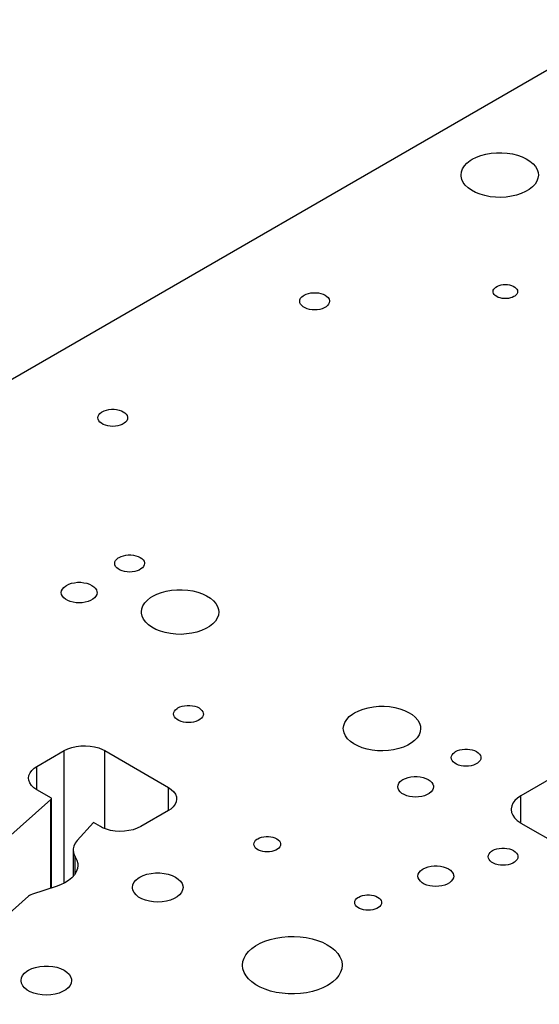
# Model space of a CAD drawing. Header units: inches. Extents: x 3 to 289, y 4 to 291.
# Tile 184 of 256: x 161.36 to 166.82, y 117.62 to 127.97. Entities that reach past the tile are written whole.
import ezdxf

# ---------------------------------------------------------------- set-up
doc = ezdxf.new("R2010")
doc.units = ezdxf.units.IN
doc.header["$LTSCALE"] = 0.5
doc.header["$MEASUREMENT"] = 0
doc.layers.add('MFB', color=7, linetype='Continuous')

msp = doc.modelspace()

# ---------------------------------------------------------------- linework, layer by layer
at = {"layer": 'MFB', "color": 254, "linetype": 'Continuous'}
for p, q in [((158.98, 122.863), (167.819, 127.967)), ((166.061, 126.458), (166.095, 126.485)), ((166.095, 126.485), (166.117, 126.499)), ((166.117, 126.499), (166.161, 126.521)), ((166.161, 126.521), (166.208, 126.539)), ((166.208, 126.539), (166.26, 126.553)), ((166.26, 126.553), (166.315, 126.562)), ((166.315, 126.562), (166.371, 126.567)), ((166.371, 126.567), (166.428, 126.568)), ((166.428, 126.568), (166.484, 126.564)), ((166.484, 126.564), (166.539, 126.555)), ((166.539, 126.555), (166.592, 126.542)), ((166.592, 126.542), (166.64, 126.525)), ((166.64, 126.525), (166.684, 126.504)), ((166.684, 126.504), (166.723, 126.48)), ((166.723, 126.48), (166.755, 126.452)), ((165.999, 126.334), (166.002, 126.366)), ((166.002, 126.366), (166.014, 126.399)), ((166.014, 126.399), (166.034, 126.429)), ((166.034, 126.429), (166.061, 126.458)), ((166.755, 126.452), (166.78, 126.423)), ((166.78, 126.423), (166.798, 126.392)), ((166.798, 126.392), (166.809, 126.359)), ((165.999, 126.321), (165.999, 126.334)), ((166.006, 126.288), (165.999, 126.321)), ((166.021, 126.257), (166.006, 126.288)), ((166.795, 126.269), (166.776, 126.238)), ((166.807, 126.301), (166.795, 126.269)), ((166.811, 126.334), (166.807, 126.301)), ((166.809, 126.359), (166.811, 126.334)), ((166.043, 126.226), (166.021, 126.257)), ((166.073, 126.198), (166.043, 126.226)), ((166.109, 126.173), (166.073, 126.198)), ((166.151, 126.15), (166.109, 126.173)), ((166.675, 126.159), (166.63, 126.138)), ((166.715, 126.182), (166.675, 126.159)), ((166.749, 126.209), (166.715, 126.182)), ((166.776, 126.238), (166.749, 126.209)), ((166.198, 126.132), (166.151, 126.15)), ((166.249, 126.117), (166.198, 126.132)), ((166.303, 126.106), (166.249, 126.117)), ((166.359, 126.1), (166.303, 126.106)), ((166.416, 126.099), (166.359, 126.1)), ((166.472, 126.102), (166.416, 126.099)), ((166.528, 126.11), (166.472, 126.102)), ((166.581, 126.122), (166.528, 126.11)), ((166.63, 126.138), (166.581, 126.122)), ((166.335, 125.109), (166.337, 125.122)), ((166.337, 125.122), (166.343, 125.134)), ((166.343, 125.134), (166.352, 125.146)), ((166.352, 125.146), (166.365, 125.156)), ((166.365, 125.156), (166.381, 125.166)), ((166.381, 125.166), (166.399, 125.173)), ((166.399, 125.173), (166.42, 125.179)), ((166.42, 125.179), (166.441, 125.182)), ((166.441, 125.182), (166.464, 125.183)), ((166.464, 125.183), (166.486, 125.182)), ((166.486, 125.182), (166.508, 125.179)), ((166.508, 125.179), (166.528, 125.173)), ((166.528, 125.173), (166.546, 125.166)), ((166.546, 125.166), (166.562, 125.156)), ((166.562, 125.156), (166.575, 125.146)), ((166.575, 125.146), (166.584, 125.134)), ((166.584, 125.134), (166.59, 125.122)), ((166.59, 125.122), (166.592, 125.109)), ((164.304, 125.007), (164.306, 125.022)), ((164.306, 125.022), (164.313, 125.038)), ((164.313, 125.038), (164.325, 125.052)), ((164.325, 125.052), (164.341, 125.065)), ((164.341, 125.065), (164.35, 125.071)), ((164.35, 125.071), (164.371, 125.081)), ((164.371, 125.081), (164.394, 125.088)), ((164.394, 125.088), (164.42, 125.094)), ((164.42, 125.094), (164.447, 125.097)), ((164.447, 125.097), (164.474, 125.097)), ((164.474, 125.097), (164.501, 125.094)), ((164.501, 125.094), (164.526, 125.088)), ((164.526, 125.088), (164.55, 125.081)), ((164.55, 125.081), (164.571, 125.071)), ((164.571, 125.071), (164.588, 125.058)), ((164.588, 125.058), (164.602, 125.045)), ((164.602, 125.045), (164.611, 125.03)), ((164.611, 125.03), (164.616, 125.015)), ((166.336, 125.102), (166.335, 125.109)), ((166.339, 125.09), (166.336, 125.102)), ((166.347, 125.077), (166.339, 125.09)), ((166.358, 125.066), (166.347, 125.077)), ((166.373, 125.056), (166.358, 125.066)), ((166.39, 125.048), (166.373, 125.056)), ((166.409, 125.042), (166.39, 125.048)), ((166.43, 125.037), (166.409, 125.042)), ((166.452, 125.035), (166.43, 125.037)), ((166.475, 125.035), (166.452, 125.035)), ((166.497, 125.037), (166.475, 125.035)), ((166.518, 125.042), (166.497, 125.037)), ((166.537, 125.048), (166.518, 125.042)), ((166.554, 125.056), (166.537, 125.048)), ((166.562, 125.061), (166.554, 125.056)), ((166.575, 125.072), (166.562, 125.061)), ((166.584, 125.083), (166.575, 125.072)), ((166.59, 125.096), (166.584, 125.083)), ((166.592, 125.109), (166.59, 125.096)), ((164.306, 124.991), (164.304, 125.007)), ((164.313, 124.976), (164.306, 124.991)), ((164.325, 124.962), (164.313, 124.976)), ((164.341, 124.949), (164.325, 124.962)), ((164.36, 124.938), (164.341, 124.949)), ((164.382, 124.929), (164.36, 124.938)), ((164.407, 124.922), (164.382, 124.929)), ((164.433, 124.918), (164.407, 124.922)), ((164.46, 124.917), (164.433, 124.918)), ((164.487, 124.918), (164.46, 124.917)), ((164.514, 124.922), (164.487, 124.918)), ((164.538, 124.929), (164.514, 124.922)), ((164.561, 124.938), (164.538, 124.929)), ((164.58, 124.949), (164.561, 124.938)), ((164.596, 124.962), (164.58, 124.949)), ((164.607, 124.976), (164.596, 124.962)), ((164.614, 124.991), (164.607, 124.976)), ((164.616, 125.007), (164.614, 124.991)), ((164.616, 125.015), (164.616, 125.007)), ((162.183, 123.782), (162.185, 123.798)), ((162.185, 123.766), (162.183, 123.782)), ((162.185, 123.798), (162.192, 123.813)), ((162.192, 123.813), (162.204, 123.827)), ((162.204, 123.827), (162.219, 123.84)), ((162.219, 123.84), (162.228, 123.846)), ((162.228, 123.846), (162.249, 123.856)), ((162.249, 123.856), (162.273, 123.864)), ((162.273, 123.864), (162.298, 123.869)), ((162.298, 123.869), (162.325, 123.872)), ((162.325, 123.872), (162.353, 123.872)), ((162.353, 123.872), (162.379, 123.869)), ((162.379, 123.869), (162.405, 123.864)), ((162.405, 123.864), (162.429, 123.856)), ((162.429, 123.856), (162.449, 123.846)), ((162.449, 123.846), (162.467, 123.834)), ((162.467, 123.834), (162.48, 123.82)), ((162.48, 123.82), (162.49, 123.805)), ((162.49, 123.805), (162.495, 123.79)), ((162.495, 123.782), (162.493, 123.766)), ((162.495, 123.79), (162.495, 123.782)), ((162.192, 123.751), (162.185, 123.766)), ((162.204, 123.737), (162.192, 123.751)), ((162.219, 123.724), (162.204, 123.737)), ((162.238, 123.713), (162.219, 123.724)), ((162.261, 123.704), (162.238, 123.713)), ((162.285, 123.697), (162.261, 123.704)), ((162.312, 123.693), (162.285, 123.697)), ((162.339, 123.692), (162.312, 123.693)), ((162.366, 123.693), (162.339, 123.692)), ((162.392, 123.697), (162.366, 123.693)), ((162.417, 123.704), (162.392, 123.697)), ((162.439, 123.713), (162.417, 123.704)), ((162.459, 123.724), (162.439, 123.713)), ((162.474, 123.737), (162.459, 123.724)), ((162.486, 123.751), (162.474, 123.737)), ((162.493, 123.766), (162.486, 123.751)), ((162.426, 122.325), (162.45, 122.333)), ((162.45, 122.333), (162.475, 122.338)), ((162.475, 122.338), (162.502, 122.341)), ((162.502, 122.341), (162.529, 122.341)), ((162.529, 122.341), (162.556, 122.338)), ((162.556, 122.338), (162.582, 122.333)), ((162.582, 122.333), (162.605, 122.325)), ((162.359, 122.251), (162.362, 122.267)), ((162.362, 122.235), (162.359, 122.251)), ((162.362, 122.267), (162.369, 122.282)), ((162.369, 122.22), (162.362, 122.235)), ((162.369, 122.282), (162.38, 122.296)), ((162.38, 122.296), (162.396, 122.309)), ((162.396, 122.309), (162.405, 122.315)), ((162.405, 122.315), (162.426, 122.325)), ((162.605, 122.325), (162.626, 122.315)), ((162.626, 122.315), (162.644, 122.303)), ((162.644, 122.303), (162.657, 122.289)), ((162.657, 122.289), (162.667, 122.274)), ((162.67, 122.235), (162.662, 122.22)), ((162.667, 122.274), (162.671, 122.259)), ((162.672, 122.251), (162.67, 122.235)), ((162.671, 122.259), (162.672, 122.251)), ((162.38, 122.206), (162.369, 122.22)), ((162.396, 122.193), (162.38, 122.206)), ((162.415, 122.182), (162.396, 122.193)), ((162.438, 122.173), (162.415, 122.182)), ((162.462, 122.166), (162.438, 122.173)), ((162.489, 122.162), (162.462, 122.166)), ((162.516, 122.161), (162.489, 122.162)), ((162.543, 122.162), (162.516, 122.161)), ((162.569, 122.166), (162.543, 122.162)), ((162.594, 122.173), (162.569, 122.166)), ((162.616, 122.182), (162.594, 122.173)), ((162.635, 122.193), (162.616, 122.182)), ((162.651, 122.206), (162.635, 122.193)), ((162.662, 122.22), (162.651, 122.206)), ((161.842, 122.014), (161.853, 122.021)), ((161.853, 122.021), (161.878, 122.034)), ((161.878, 122.034), (161.906, 122.043)), ((161.906, 122.043), (161.937, 122.049)), ((161.937, 122.049), (161.969, 122.053)), ((161.969, 122.053), (162.002, 122.053)), ((162.002, 122.053), (162.034, 122.049)), ((162.034, 122.049), (162.065, 122.043)), ((162.065, 122.043), (162.093, 122.034)), ((162.093, 122.034), (162.118, 122.021)), ((162.118, 122.021), (162.139, 122.007)), ((161.798, 121.945), (161.801, 121.964)), ((161.801, 121.926), (161.798, 121.945)), ((161.801, 121.964), (161.809, 121.982)), ((161.809, 121.908), (161.801, 121.926)), ((161.809, 121.982), (161.823, 121.999)), ((161.823, 121.999), (161.842, 122.014)), ((162.139, 122.007), (162.155, 121.991)), ((162.155, 121.991), (162.166, 121.973)), ((162.17, 121.926), (162.162, 121.908)), ((162.166, 121.973), (162.172, 121.954)), ((162.173, 121.945), (162.17, 121.926)), ((162.172, 121.954), (162.173, 121.945)), ((162.759, 121.907), (162.802, 121.928)), ((162.802, 121.928), (162.85, 121.946)), ((162.85, 121.946), (162.901, 121.96)), ((162.901, 121.96), (162.956, 121.969)), ((162.956, 121.969), (163.012, 121.975)), ((163.012, 121.975), (163.069, 121.975)), ((163.069, 121.975), (163.126, 121.971)), ((163.126, 121.971), (163.181, 121.962)), ((163.181, 121.962), (163.233, 121.949)), ((163.233, 121.949), (163.281, 121.932)), ((163.281, 121.932), (163.325, 121.911)), ((161.823, 121.891), (161.809, 121.908)), ((161.842, 121.875), (161.823, 121.891)), ((161.865, 121.862), (161.842, 121.875)), ((161.892, 121.851), (161.865, 121.862)), ((161.921, 121.843), (161.892, 121.851)), ((161.953, 121.838), (161.921, 121.843)), ((161.985, 121.837), (161.953, 121.838)), ((162.018, 121.838), (161.985, 121.837)), ((162.049, 121.843), (162.018, 121.838)), ((162.079, 121.851), (162.049, 121.843)), ((162.106, 121.862), (162.079, 121.851)), ((162.129, 121.875), (162.106, 121.862)), ((162.148, 121.891), (162.129, 121.875)), ((162.162, 121.908), (162.148, 121.891)), ((162.656, 121.806), (162.675, 121.837)), ((162.675, 121.837), (162.702, 121.866)), ((162.702, 121.866), (162.736, 121.892)), ((162.736, 121.892), (162.759, 121.907)), ((163.325, 121.911), (163.364, 121.887)), ((163.364, 121.887), (163.396, 121.86)), ((163.396, 121.86), (163.422, 121.83)), ((163.422, 121.83), (163.44, 121.799)), ((162.64, 121.741), (162.644, 121.774)), ((162.64, 121.728), (162.64, 121.741)), ((162.647, 121.696), (162.64, 121.728)), ((162.644, 121.774), (162.656, 121.806)), ((163.448, 121.708), (163.436, 121.676)), ((163.44, 121.799), (163.45, 121.767)), ((163.452, 121.741), (163.448, 121.708)), ((163.45, 121.767), (163.452, 121.741)), ((162.662, 121.664), (162.647, 121.696)), ((162.685, 121.634), (162.662, 121.664)), ((162.714, 121.605), (162.685, 121.634)), ((162.75, 121.58), (162.714, 121.605)), ((163.39, 121.616), (163.356, 121.589)), ((163.417, 121.645), (163.39, 121.616)), ((163.436, 121.676), (163.417, 121.645)), ((162.792, 121.558), (162.75, 121.58)), ((162.839, 121.539), (162.792, 121.558)), ((162.89, 121.524), (162.839, 121.539)), ((162.944, 121.514), (162.89, 121.524)), ((163, 121.508), (162.944, 121.514)), ((163.057, 121.506), (163, 121.508)), ((163.114, 121.51), (163.057, 121.506)), ((163.169, 121.517), (163.114, 121.51)), ((163.222, 121.529), (163.169, 121.517)), ((163.271, 121.546), (163.222, 121.529)), ((163.317, 121.566), (163.271, 121.546)), ((163.356, 121.589), (163.317, 121.566)), ((162.978, 120.669), (162.981, 120.685)), ((162.981, 120.685), (162.988, 120.7)), ((162.988, 120.7), (162.999, 120.714)), ((162.999, 120.714), (163.015, 120.727)), ((163.015, 120.727), (163.024, 120.733)), ((163.024, 120.733), (163.045, 120.743)), ((163.045, 120.743), (163.068, 120.751)), ((163.068, 120.751), (163.094, 120.756)), ((163.094, 120.756), (163.121, 120.759)), ((163.121, 120.759), (163.148, 120.759)), ((163.148, 120.759), (163.175, 120.756)), ((163.175, 120.756), (163.2, 120.751)), ((163.2, 120.751), (163.224, 120.743)), ((163.224, 120.743), (163.245, 120.733)), ((163.245, 120.733), (163.262, 120.721)), ((163.262, 120.721), (163.276, 120.707)), ((163.276, 120.707), (163.285, 120.692)), ((163.285, 120.692), (163.29, 120.677)), ((163.29, 120.677), (163.291, 120.669)), ((164.857, 120.667), (164.88, 120.682)), ((164.88, 120.682), (164.923, 120.703)), ((164.923, 120.703), (164.971, 120.721)), ((164.971, 120.721), (165.023, 120.735)), ((165.023, 120.735), (165.077, 120.745)), ((165.077, 120.745), (165.133, 120.75)), ((165.133, 120.75), (165.19, 120.75)), ((165.19, 120.75), (165.247, 120.746)), ((165.247, 120.746), (165.302, 120.737)), ((165.302, 120.737), (165.354, 120.724)), ((165.354, 120.724), (165.403, 120.707)), ((165.403, 120.707), (165.447, 120.686)), ((165.447, 120.686), (165.485, 120.662)), ((162.981, 120.653), (162.978, 120.669)), ((162.988, 120.638), (162.981, 120.653)), ((162.999, 120.624), (162.988, 120.638)), ((163.015, 120.611), (162.999, 120.624)), ((163.034, 120.6), (163.015, 120.611)), ((163.056, 120.591), (163.034, 120.6)), ((163.081, 120.584), (163.056, 120.591)), ((163.107, 120.58), (163.081, 120.584)), ((163.134, 120.579), (163.107, 120.58)), ((163.162, 120.58), (163.134, 120.579)), ((163.188, 120.584), (163.162, 120.58)), ((163.213, 120.591), (163.188, 120.584)), ((163.235, 120.6), (163.213, 120.591)), ((163.254, 120.611), (163.235, 120.6)), ((163.27, 120.624), (163.254, 120.611)), ((163.281, 120.638), (163.27, 120.624)), ((163.288, 120.653), (163.281, 120.638)), ((163.291, 120.669), (163.288, 120.653)), ((164.765, 120.549), (164.777, 120.581)), ((164.777, 120.581), (164.797, 120.612)), ((164.797, 120.612), (164.823, 120.641)), ((164.823, 120.641), (164.857, 120.667)), ((165.485, 120.662), (165.518, 120.635)), ((165.518, 120.635), (165.543, 120.605)), ((165.543, 120.605), (165.561, 120.574)), ((165.561, 120.574), (165.571, 120.542)), ((164.761, 120.516), (164.765, 120.549)), ((164.762, 120.503), (164.761, 120.516)), ((164.769, 120.471), (164.762, 120.503)), ((164.784, 120.439), (164.769, 120.471)), ((165.57, 120.483), (165.558, 120.451)), ((165.574, 120.516), (165.57, 120.483)), ((165.571, 120.542), (165.574, 120.516)), ((164.806, 120.409), (164.784, 120.439)), ((164.836, 120.381), (164.806, 120.409)), ((164.872, 120.355), (164.836, 120.381)), ((165.478, 120.365), (165.438, 120.341)), ((165.511, 120.391), (165.478, 120.365)), ((165.538, 120.42), (165.511, 120.391)), ((165.558, 120.451), (165.538, 120.42)), ((161.541, 120.117), (161.829, 120.284)), ((161.829, 120.284), (161.867, 120.302)), ((161.867, 120.302), (161.909, 120.317)), ((161.909, 120.317), (161.954, 120.327)), ((161.954, 120.327), (162.002, 120.333)), ((162.002, 120.333), (162.051, 120.334)), ((162.051, 120.334), (162.1, 120.331)), ((162.1, 120.331), (162.147, 120.324)), ((162.147, 120.324), (162.191, 120.312)), ((162.191, 120.312), (162.231, 120.295)), ((162.231, 120.295), (162.254, 120.284)), ((162.254, 120.284), (162.923, 119.898)), ((164.913, 120.333), (164.872, 120.355)), ((164.96, 120.314), (164.913, 120.333)), ((165.011, 120.299), (164.96, 120.314)), ((165.065, 120.289), (165.011, 120.299)), ((165.121, 120.283), (165.065, 120.289)), ((165.178, 120.282), (165.121, 120.283)), ((165.235, 120.285), (165.178, 120.282)), ((165.29, 120.293), (165.235, 120.285)), ((165.343, 120.305), (165.29, 120.293)), ((165.393, 120.321), (165.343, 120.305)), ((165.438, 120.341), (165.393, 120.321)), ((165.916, 120.255), (165.932, 120.268)), ((165.932, 120.268), (165.941, 120.274)), ((165.941, 120.274), (165.962, 120.284)), ((165.962, 120.284), (165.985, 120.292)), ((165.985, 120.292), (166.011, 120.297)), ((166.011, 120.297), (166.038, 120.3)), ((166.038, 120.3), (166.065, 120.3)), ((166.065, 120.3), (166.092, 120.297)), ((166.092, 120.297), (166.117, 120.292)), ((166.117, 120.292), (166.141, 120.284)), ((166.141, 120.284), (166.162, 120.274)), ((166.162, 120.274), (166.179, 120.262)), ((166.179, 120.262), (166.193, 120.248)), ((165.895, 120.21), (165.897, 120.226)), ((165.897, 120.194), (165.895, 120.21)), ((165.897, 120.226), (165.904, 120.241)), ((165.904, 120.179), (165.897, 120.194)), ((165.904, 120.241), (165.916, 120.255)), ((165.916, 120.165), (165.904, 120.179)), ((165.932, 120.152), (165.916, 120.165)), ((166.187, 120.165), (166.171, 120.152)), ((166.198, 120.179), (166.187, 120.165)), ((166.193, 120.248), (166.202, 120.233)), ((166.205, 120.194), (166.198, 120.179)), ((166.202, 120.233), (166.207, 120.218)), ((166.207, 120.21), (166.205, 120.194)), ((166.207, 120.218), (166.207, 120.21)), ((167.352, 120.227), (166.628, 119.809)), ((161.457, 120.023), (161.469, 120.05)), ((161.469, 120.05), (161.488, 120.076)), ((161.488, 120.076), (161.514, 120.1)), ((161.514, 120.1), (161.541, 120.117)), ((165.951, 120.141), (165.932, 120.152)), ((165.973, 120.132), (165.951, 120.141)), ((165.998, 120.125), (165.973, 120.132)), ((166.024, 120.121), (165.998, 120.125)), ((166.051, 120.12), (166.024, 120.121)), ((166.078, 120.121), (166.051, 120.12)), ((166.105, 120.125), (166.078, 120.121)), ((166.129, 120.132), (166.105, 120.125)), ((166.152, 120.141), (166.129, 120.132)), ((166.171, 120.152), (166.152, 120.141)), ((161.453, 119.995), (161.457, 120.023)), ((161.455, 119.972), (161.453, 119.995)), ((161.466, 119.944), (161.455, 119.972)), ((165.345, 119.941), (165.358, 119.958)), ((165.358, 119.958), (165.377, 119.973)), ((165.377, 119.973), (165.388, 119.98)), ((165.388, 119.98), (165.413, 119.992)), ((165.413, 119.992), (165.442, 120.002)), ((165.442, 120.002), (165.472, 120.008)), ((165.472, 120.008), (165.505, 120.012)), ((165.505, 120.012), (165.537, 120.012)), ((165.537, 120.012), (165.569, 120.008)), ((165.569, 120.008), (165.6, 120.002)), ((165.6, 120.002), (165.628, 119.992)), ((165.628, 119.992), (165.653, 119.98)), ((165.653, 119.98), (165.674, 119.966)), ((165.674, 119.966), (165.691, 119.949)), ((165.691, 119.949), (165.702, 119.932)), ((161.484, 119.918), (161.466, 119.944)), ((161.509, 119.894), (161.484, 119.918)), ((161.541, 119.872), (161.509, 119.894)), ((161.693, 119.784), (161.541, 119.872)), ((162.923, 119.898), (162.954, 119.876)), ((162.954, 119.876), (162.979, 119.852)), ((162.979, 119.852), (162.997, 119.826)), ((165.333, 119.904), (165.336, 119.922)), ((165.336, 119.885), (165.333, 119.904)), ((165.336, 119.922), (165.345, 119.941)), ((165.345, 119.867), (165.336, 119.885)), ((165.358, 119.85), (165.345, 119.867)), ((165.377, 119.834), (165.358, 119.85)), ((165.683, 119.85), (165.665, 119.834)), ((165.697, 119.867), (165.683, 119.85)), ((165.706, 119.885), (165.697, 119.867)), ((165.702, 119.932), (165.708, 119.913)), ((165.708, 119.904), (165.706, 119.885)), ((165.708, 119.913), (165.708, 119.904)), ((161.204, 119.34), (161.688, 119.77)), ((161.688, 119.77), (161.691, 119.775)), ((161.688, 118.837), (161.688, 119.77)), ((161.691, 119.775), (161.693, 119.781)), ((161.693, 118.839), (161.693, 119.784)), ((161.693, 119.781), (161.693, 119.784)), ((163.006, 119.747), (162.995, 119.72)), ((162.997, 119.826), (163.008, 119.798)), ((163.01, 119.775), (163.006, 119.747)), ((163.008, 119.798), (163.01, 119.775)), ((165.4, 119.821), (165.377, 119.834)), ((165.427, 119.81), (165.4, 119.821)), ((165.457, 119.802), (165.427, 119.81)), ((165.488, 119.797), (165.457, 119.802)), ((165.521, 119.795), (165.488, 119.797)), ((165.553, 119.797), (165.521, 119.795)), ((165.585, 119.802), (165.553, 119.797)), ((165.615, 119.81), (165.585, 119.802)), ((165.641, 119.821), (165.615, 119.81)), ((165.665, 119.834), (165.641, 119.821)), ((166.565, 119.76), (166.544, 119.732)), ((166.593, 119.785), (166.565, 119.76)), ((166.628, 119.809), (166.593, 119.785)), ((162.923, 119.653), (162.634, 119.486)), ((162.949, 119.67), (162.923, 119.653)), ((162.975, 119.694), (162.949, 119.67)), ((162.995, 119.72), (162.975, 119.694)), ((166.531, 119.702), (166.525, 119.672)), ((166.525, 119.672), (166.525, 119.666)), ((166.525, 119.666), (166.529, 119.635)), ((166.529, 119.635), (166.541, 119.606)), ((166.544, 119.732), (166.531, 119.702)), ((166.541, 119.606), (166.56, 119.577)), ((166.56, 119.577), (166.587, 119.551)), ((166.587, 119.551), (166.62, 119.527)), ((162.137, 119.528), (161.964, 119.34)), ((162.209, 119.486), (162.137, 119.528)), ((162.232, 119.474), (162.209, 119.486)), ((162.272, 119.458), (162.232, 119.474)), ((162.316, 119.446), (162.272, 119.458)), ((162.364, 119.438), (162.316, 119.446)), ((162.412, 119.435), (162.364, 119.438)), ((162.461, 119.437), (162.412, 119.435)), ((162.509, 119.443), (162.461, 119.437)), ((162.554, 119.453), (162.509, 119.443)), ((162.596, 119.468), (162.554, 119.453)), ((162.634, 119.486), (162.596, 119.468)), ((166.62, 119.527), (166.628, 119.523)), ((166.628, 119.523), (173.699, 115.44)), ((161.964, 119.34), (161.942, 119.312)), ((163.823, 119.314), (163.83, 119.328)), ((163.83, 119.328), (163.84, 119.341)), ((163.84, 119.341), (163.854, 119.352)), ((163.854, 119.352), (163.862, 119.357)), ((163.862, 119.357), (163.881, 119.366)), ((163.881, 119.366), (163.902, 119.374)), ((163.902, 119.374), (163.925, 119.378)), ((163.925, 119.378), (163.949, 119.381)), ((163.949, 119.381), (163.974, 119.381)), ((163.974, 119.381), (163.998, 119.378)), ((163.998, 119.378), (164.021, 119.374)), ((164.021, 119.374), (164.042, 119.366)), ((164.042, 119.366), (164.061, 119.357)), ((164.061, 119.357), (164.077, 119.347)), ((164.077, 119.347), (164.089, 119.334)), ((164.089, 119.334), (164.098, 119.321)), ((161.928, 119.281), (161.921, 119.25)), ((161.921, 119.25), (161.921, 119.24)), ((161.921, 119.24), (161.921, 118.96)), ((161.921, 119.24), (161.925, 119.209)), ((161.942, 119.312), (161.928, 119.281)), ((163.821, 119.3), (163.823, 119.314)), ((163.823, 119.286), (163.821, 119.3)), ((163.83, 119.272), (163.823, 119.286)), ((163.84, 119.259), (163.83, 119.272)), ((163.854, 119.248), (163.84, 119.259)), ((163.871, 119.238), (163.854, 119.248)), ((163.891, 119.23), (163.871, 119.238)), ((163.914, 119.224), (163.891, 119.23)), ((163.937, 119.22), (163.914, 119.224)), ((164.01, 119.224), (163.986, 119.22)), ((164.032, 119.23), (164.01, 119.224)), ((164.052, 119.238), (164.032, 119.23)), ((164.069, 119.248), (164.052, 119.238)), ((164.084, 119.259), (164.069, 119.248)), ((164.094, 119.272), (164.084, 119.259)), ((164.1, 119.286), (164.094, 119.272)), ((164.098, 119.321), (164.102, 119.307)), ((164.102, 119.3), (164.1, 119.286)), ((164.102, 119.307), (164.102, 119.3)), ((166.305, 119.214), (166.32, 119.227)), ((166.32, 119.227), (166.33, 119.233)), ((166.33, 119.233), (166.35, 119.243)), ((166.35, 119.243), (166.374, 119.251)), ((166.374, 119.251), (166.4, 119.256)), ((166.4, 119.256), (166.426, 119.259)), ((166.426, 119.259), (166.454, 119.259)), ((166.454, 119.259), (166.481, 119.256)), ((166.481, 119.256), (166.506, 119.251)), ((166.506, 119.251), (166.53, 119.243)), ((166.53, 119.243), (166.551, 119.233)), ((166.551, 119.233), (166.568, 119.221)), ((161.925, 119.209), (161.937, 119.178)), ((161.937, 119.178), (161.944, 119.166)), ((161.944, 118.989), (161.944, 119.166)), ((161.944, 119.166), (161.961, 119.133)), ((161.961, 119.133), (161.97, 119.099)), ((163.962, 119.219), (163.937, 119.22)), ((163.986, 119.22), (163.962, 119.219)), ((166.284, 119.169), (166.286, 119.185)), ((166.286, 119.153), (166.284, 119.169)), ((166.286, 119.185), (166.293, 119.2)), ((166.293, 119.138), (166.286, 119.153)), ((166.293, 119.2), (166.305, 119.214)), ((166.305, 119.124), (166.293, 119.138)), ((166.32, 119.111), (166.305, 119.124)), ((166.575, 119.124), (166.56, 119.111)), ((166.568, 119.221), (166.582, 119.207)), ((166.587, 119.138), (166.575, 119.124)), ((166.582, 119.207), (166.591, 119.192)), ((166.594, 119.153), (166.587, 119.138)), ((166.591, 119.192), (166.596, 119.177)), ((166.596, 119.169), (166.594, 119.153)), ((166.596, 119.177), (166.596, 119.169)), ((161.967, 119.044), (161.955, 119.01)), ((161.971, 119.078), (161.967, 119.044)), ((161.97, 119.099), (161.971, 119.078)), ((165.557, 119.002), (165.571, 119.019)), ((165.571, 119.019), (165.589, 119.034)), ((165.589, 119.034), (165.6, 119.041)), ((165.6, 119.041), (165.625, 119.053)), ((165.625, 119.053), (165.654, 119.063)), ((165.654, 119.063), (165.684, 119.069)), ((165.684, 119.069), (165.717, 119.073)), ((165.717, 119.073), (165.749, 119.073)), ((165.749, 119.073), (165.782, 119.069)), ((165.782, 119.069), (165.812, 119.063)), ((165.812, 119.063), (165.841, 119.053)), ((165.841, 119.053), (165.866, 119.041)), ((165.866, 119.041), (165.887, 119.027)), ((165.887, 119.027), (165.903, 119.01)), ((166.34, 119.1), (166.32, 119.111)), ((166.362, 119.091), (166.34, 119.1)), ((166.387, 119.084), (166.362, 119.091)), ((166.413, 119.08), (166.387, 119.084)), ((166.44, 119.079), (166.413, 119.08)), ((166.467, 119.08), (166.44, 119.079)), ((166.494, 119.084), (166.467, 119.08)), ((166.518, 119.091), (166.494, 119.084)), ((166.541, 119.1), (166.518, 119.091)), ((166.56, 119.111), (166.541, 119.1)), ((161.875, 118.919), (161.835, 118.894)), ((161.909, 118.947), (161.875, 118.919)), ((161.936, 118.978), (161.909, 118.947)), ((161.955, 119.01), (161.936, 118.978)), ((162.561, 118.897), (162.58, 118.922)), ((162.58, 118.922), (162.607, 118.943)), ((162.607, 118.943), (162.623, 118.954)), ((162.623, 118.954), (162.658, 118.971)), ((162.658, 118.971), (162.698, 118.984)), ((162.698, 118.984), (162.741, 118.993)), ((162.741, 118.993), (162.787, 118.998)), ((162.787, 118.998), (162.833, 118.998)), ((162.833, 118.998), (162.878, 118.994)), ((162.878, 118.994), (162.922, 118.985)), ((162.922, 118.985), (162.962, 118.972)), ((162.962, 118.972), (162.997, 118.955)), ((162.997, 118.955), (163.027, 118.934)), ((163.027, 118.934), (163.05, 118.912)), ((163.05, 118.912), (163.067, 118.887)), ((165.546, 118.965), (165.548, 118.984)), ((165.548, 118.946), (165.546, 118.965)), ((165.548, 118.984), (165.557, 119.002)), ((165.557, 118.928), (165.548, 118.946)), ((165.571, 118.911), (165.557, 118.928)), ((165.589, 118.895), (165.571, 118.911)), ((165.895, 118.911), (165.877, 118.895)), ((165.909, 118.928), (165.895, 118.911)), ((165.903, 119.01), (165.914, 118.993)), ((165.918, 118.946), (165.909, 118.928)), ((165.914, 118.993), (165.92, 118.974)), ((165.921, 118.965), (165.918, 118.946)), ((165.92, 118.974), (165.921, 118.965)), ((161.744, 118.855), (161.495, 118.775)), ((161.789, 118.872), (161.744, 118.855)), ((161.835, 118.894), (161.789, 118.872)), ((162.545, 118.845), (162.549, 118.872)), ((162.545, 118.843), (162.545, 118.845)), ((162.55, 118.816), (162.545, 118.843)), ((162.549, 118.872), (162.561, 118.897)), ((162.563, 118.791), (162.55, 118.816)), ((163.073, 118.819), (163.061, 118.793)), ((163.067, 118.887), (163.075, 118.861)), ((163.077, 118.845), (163.073, 118.819)), ((163.075, 118.861), (163.077, 118.845)), ((165.612, 118.882), (165.589, 118.895)), ((165.639, 118.871), (165.612, 118.882)), ((165.669, 118.863), (165.639, 118.871)), ((165.7, 118.858), (165.669, 118.863)), ((165.733, 118.856), (165.7, 118.858)), ((165.766, 118.858), (165.733, 118.856)), ((165.797, 118.863), (165.766, 118.858)), ((165.827, 118.871), (165.797, 118.863)), ((165.854, 118.882), (165.827, 118.871)), ((165.877, 118.895), (165.854, 118.882)), ((161.453, 118.753), (161.184, 118.514)), ((161.463, 118.76), (161.453, 118.753)), ((161.478, 118.769), (161.463, 118.76)), ((161.495, 118.775), (161.478, 118.769)), ((162.583, 118.767), (162.563, 118.791)), ((162.61, 118.745), (162.583, 118.767)), ((162.643, 118.727), (162.61, 118.745)), ((162.681, 118.712), (162.643, 118.727)), ((162.723, 118.701), (162.681, 118.712)), ((162.945, 118.713), (162.903, 118.702)), ((162.983, 118.728), (162.945, 118.713)), ((163.015, 118.747), (162.983, 118.728)), ((163.041, 118.769), (163.015, 118.747)), ((163.061, 118.793), (163.041, 118.769)), ((164.884, 118.702), (164.89, 118.715)), ((164.89, 118.715), (164.901, 118.728)), ((164.901, 118.728), (164.915, 118.74)), ((164.915, 118.74), (164.923, 118.745)), ((164.923, 118.745), (164.942, 118.754)), ((164.942, 118.754), (164.963, 118.761)), ((164.963, 118.761), (164.986, 118.766)), ((164.986, 118.766), (165.01, 118.768)), ((165.01, 118.768), (165.035, 118.768)), ((165.035, 118.768), (165.059, 118.766)), ((165.059, 118.766), (165.082, 118.761)), ((165.082, 118.761), (165.103, 118.754)), ((165.103, 118.754), (165.122, 118.745)), ((165.122, 118.745), (165.138, 118.734)), ((165.138, 118.734), (165.15, 118.722)), ((165.15, 118.722), (165.158, 118.709)), ((165.158, 118.709), (165.163, 118.695)), ((162.767, 118.694), (162.723, 118.701)), ((162.813, 118.692), (162.767, 118.694)), ((162.859, 118.694), (162.813, 118.692)), ((162.903, 118.702), (162.859, 118.694)), ((164.882, 118.688), (164.884, 118.702)), ((164.884, 118.673), (164.882, 118.688)), ((164.89, 118.66), (164.884, 118.673)), ((164.901, 118.647), (164.89, 118.66)), ((164.915, 118.635), (164.901, 118.647)), ((164.932, 118.625), (164.915, 118.635)), ((164.952, 118.617), (164.932, 118.625)), ((164.974, 118.611), (164.952, 118.617)), ((164.998, 118.608), (164.974, 118.611)), ((165.022, 118.606), (164.998, 118.608)), ((165.047, 118.608), (165.022, 118.606)), ((165.071, 118.611), (165.047, 118.608)), ((165.093, 118.617), (165.071, 118.611)), ((165.113, 118.625), (165.093, 118.617)), ((165.13, 118.635), (165.113, 118.625)), ((165.144, 118.647), (165.13, 118.635)), ((165.155, 118.66), (165.144, 118.647)), ((165.161, 118.673), (165.155, 118.66)), ((165.163, 118.688), (165.161, 118.673)), ((165.163, 118.695), (165.163, 118.688)), ((163.938, 118.281), (163.994, 118.3)), ((163.994, 118.3), (164.053, 118.314)), ((164.053, 118.314), (164.116, 118.324)), ((164.116, 118.324), (164.18, 118.33)), ((164.18, 118.33), (164.244, 118.331)), ((164.244, 118.331), (164.309, 118.327)), ((164.309, 118.327), (164.372, 118.319)), ((164.372, 118.319), (164.433, 118.306)), ((164.433, 118.306), (164.49, 118.289)), ((164.49, 118.289), (164.544, 118.269)), ((163.764, 118.172), (163.799, 118.204)), ((163.799, 118.204), (163.839, 118.233)), ((163.839, 118.233), (163.886, 118.259)), ((163.886, 118.259), (163.938, 118.281)), ((164.544, 118.269), (164.593, 118.244)), ((164.593, 118.244), (164.636, 118.216)), ((164.636, 118.216), (164.673, 118.185)), ((163.706, 118.066), (163.718, 118.103)), ((163.718, 118.103), (163.737, 118.138)), ((163.737, 118.138), (163.764, 118.172)), ((164.673, 118.185), (164.703, 118.152)), ((164.703, 118.152), (164.726, 118.117)), ((164.726, 118.117), (164.741, 118.081)), ((161.453, 117.976), (161.488, 117.993)), ((161.488, 117.993), (161.528, 118.006)), ((161.528, 118.006), (161.571, 118.016)), ((161.571, 118.016), (161.616, 118.02)), ((161.616, 118.02), (161.663, 118.02)), ((161.663, 118.02), (161.708, 118.016)), ((161.708, 118.016), (161.751, 118.007)), ((161.751, 118.007), (161.791, 117.994)), ((161.791, 117.994), (161.827, 117.977)), ((163.702, 118.029), (163.706, 118.066)), ((163.702, 118.027), (163.702, 118.029)), ((163.706, 117.989), (163.702, 118.027)), ((163.718, 117.953), (163.706, 117.989)), ((164.745, 117.992), (164.733, 117.955)), ((164.741, 118.081), (164.748, 118.044)), ((164.749, 118.029), (164.745, 117.992)), ((164.748, 118.044), (164.749, 118.029)), ((161.375, 117.868), (161.379, 117.894)), ((161.379, 117.894), (161.391, 117.92)), ((161.391, 117.92), (161.41, 117.944)), ((161.41, 117.944), (161.437, 117.966)), ((161.437, 117.966), (161.453, 117.976)), ((161.827, 117.977), (161.857, 117.957)), ((161.857, 117.957), (161.88, 117.934)), ((161.88, 117.934), (161.896, 117.909)), ((161.896, 117.909), (161.905, 117.883)), ((161.905, 117.883), (161.906, 117.868)), ((163.739, 117.917), (163.718, 117.953)), ((163.766, 117.884), (163.739, 117.917)), ((163.801, 117.852), (163.766, 117.884)), ((164.686, 117.885), (164.652, 117.854)), ((164.713, 117.919), (164.686, 117.885)), ((164.733, 117.955), (164.713, 117.919)), ((161.375, 117.865), (161.375, 117.868)), ((161.38, 117.839), (161.375, 117.865)), ((161.392, 117.813), (161.38, 117.839)), ((161.412, 117.789), (161.392, 117.813)), ((161.439, 117.767), (161.412, 117.789)), ((161.871, 117.791), (161.845, 117.769)), ((161.89, 117.815), (161.871, 117.791)), ((161.902, 117.841), (161.89, 117.815)), ((161.906, 117.868), (161.902, 117.841)), ((163.842, 117.823), (163.801, 117.852)), ((163.889, 117.797), (163.842, 117.823)), ((163.941, 117.775), (163.889, 117.797)), ((163.997, 117.757), (163.941, 117.775)), ((164.547, 117.79), (164.493, 117.769)), ((164.595, 117.815), (164.547, 117.79)), ((164.611, 117.825), (164.595, 117.815)), ((164.652, 117.854), (164.611, 117.825)), ((161.472, 117.749), (161.439, 117.767)), ((161.51, 117.734), (161.472, 117.749)), ((161.552, 117.723), (161.51, 117.734)), ((161.597, 117.716), (161.552, 117.723)), ((161.643, 117.714), (161.597, 117.716)), ((161.689, 117.717), (161.643, 117.714)), ((161.733, 117.724), (161.689, 117.717)), ((161.775, 117.735), (161.733, 117.724)), ((161.812, 117.751), (161.775, 117.735)), ((161.845, 117.769), (161.812, 117.751)), ((164.057, 117.743), (163.997, 117.757)), ((164.119, 117.733), (164.057, 117.743)), ((164.183, 117.728), (164.119, 117.733)), ((164.248, 117.727), (164.183, 117.728)), ((164.312, 117.731), (164.248, 117.727)), ((164.375, 117.739), (164.312, 117.731)), ((164.436, 117.752), (164.375, 117.739)), ((164.493, 117.769), (164.436, 117.752))]:
    msp.add_line(p, q, dxfattribs=at)
at = {"layer": 'MFB', "color": 4, "linetype": 'Continuous'}
for p, q in [((161.829, 118.891), (161.829, 120.284)), ((162.254, 119.465), (162.254, 120.284)), ((161.541, 119.872), (161.541, 120.117)), ((162.923, 119.653), (162.923, 119.898)), ((166.628, 119.523), (166.628, 119.809))]:
    msp.add_line(p, q, dxfattribs=at)

doc.saveas('drawing.dxf')
